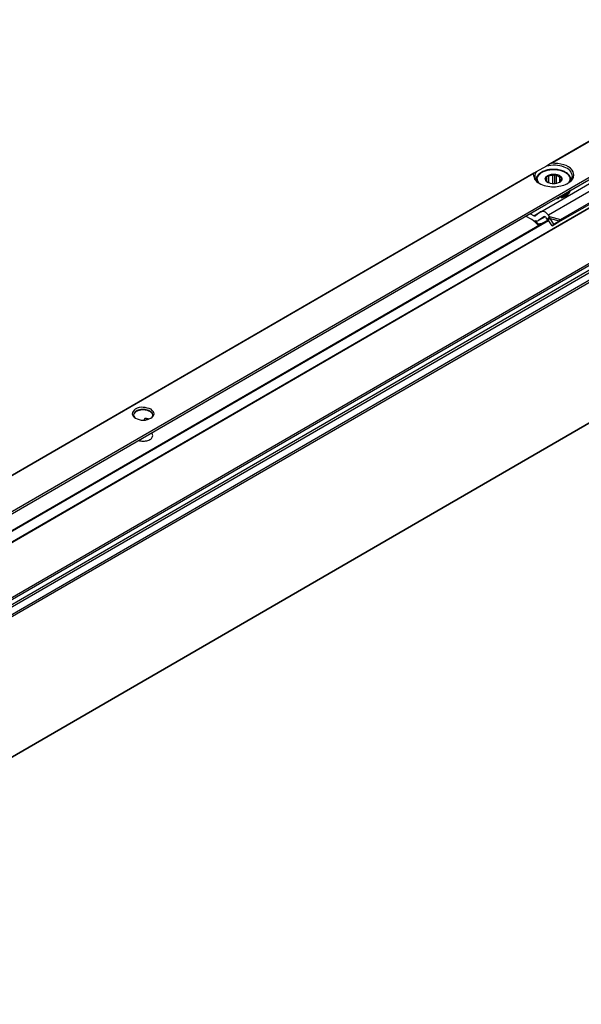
# Model space of a CAD drawing. Header units: millimetres. Extents: x -746 to 606, y -92 to 517.
# Tile 8 of 38: x -630 to -581, y 186 to 270. Entities that reach past the tile are written whole.
import ezdxf

# ---------------------------------------------------------------- set-up
doc = ezdxf.new("R2010")
doc.units = ezdxf.units.MM

# ---------------------------------------------------------------- blocks, each defined once
blk = doc.blocks.new('REGLA_SV2-220-T__27', base_point=(-1348.34, 370.43))
at = {"color": 7, "linetype": 'Continuous'}
for p, q in [((-1126.31, 528.47), (-1337.36, 406.32)), ((-1298.22, 431.03), (-1168.64, 506.03)), ((-1108.53, 501.81), (-1334.09, 371.25))]:
    blk.add_line(p, q, dxfattribs=at)
at = {"color": 3, "linetype": 'Continuous'}
for p, q in [((-1126.35, 528.38), (-1337.12, 406.4)), ((-1110.61, 526.85), (-1336.17, 396.29)), ((-1335.98, 396.03), (-1110.42, 526.58)), ((-1334.24, 395.75), (-1108.67, 526.31)), ((-1334.05, 395.49), (-1108.48, 526.04)), ((-1117.8, 523.51), (-1328.98, 401.28)), ((-1118.15, 523.64), (-1328.91, 401.65)), ((-1298.16, 430.93), (-1168.57, 505.93)), ((-1108.48, 501.9), (-1334.05, 371.35))]:
    blk.add_line(p, q, dxfattribs=at)
blk = doc.blocks.new('SOPORTE_SV2-T__28', base_point=(-1355.97, 375.59))
at = {"color": 3, "linetype": 'Continuous'}
for p, q in [((-1126.12, 540.05), (-1168.28, 515.64)), ((-1167.99, 515.75), (-1125.4, 540.4)), ((-1349.01, 404.87), (-1121.04, 536.81)), ((-1171.1, 514.02), (-1309.71, 433.79)), ((-1171.19, 513.89), (-1309.41, 433.9)), ((-1157.28, 513.39), (-1168.59, 506.84)), ((-1171.08, 506.73), (-1169.94, 507.38)), ((-1168.39, 506.59), (-1166.54, 506.07)), ((-1168.28, 506.27), (-1166.72, 505.83)), ((-1237.78, 471.91), (-1238.02, 471.77)), ((-1237.85, 471.62), (-1237.48, 471.84))]:
    blk.add_line(p, q, dxfattribs=at)
at = {"color": 7, "linetype": 'Continuous'}
for p, q in [((-1166.82, 509.92), (-1121.04, 536.42)), ((-1170.71, 514.24), (-1171.1, 514.02)), ((-1168.94, 515.26), (-1170.71, 514.24)), ((-1168.28, 515.64), (-1168.94, 515.26)), ((-1170.7, 512.87), (-1170.7, 512.8)), ((-1169.89, 507.41), (-1159.76, 513.27)), ((-1169.04, 512.71), (-1168.99, 512.81)), ((-1168.75, 512.47), (-1169.04, 512.71)), ((-1168.99, 512.81), (-1169, 512.91)), ((-1168.99, 512.67), (-1168.99, 512.81)), ((-1168.89, 512.59), (-1168.89, 513.21)), ((-1168.84, 512.55), (-1168.84, 513.54)), ((-1168.84, 513.54), (-1168.51, 513.5)), ((-1168.51, 512.34), (-1168.51, 513.5)), ((-1167.85, 513.66), (-1167.51, 513.86)), ((-1167.85, 512.2), (-1167.85, 513.66)), ((-1167.51, 513.86), (-1167.22, 513.61)), ((-1167.51, 512.2), (-1167.51, 513.86)), ((-1167.22, 512.24), (-1167.22, 513.61)), ((-1166.66, 513.36), (-1166.37, 513.35)), ((-1166.66, 512.45), (-1166.66, 513.36)), ((-1166.51, 512.61), (-1166.56, 512.52)), ((-1166.42, 513.02), (-1166.4, 512.91)), ((-1166.42, 512.81), (-1166.42, 513.02)), ((-1164.7, 512.87), (-1164.71, 512.8)), ((-1168.73, 512.44), (-1168.75, 512.47)), ((-1168.62, 512.38), (-1168.73, 512.44)), ((-1166.9, 505.59), (-1157.59, 510.98)), ((-1166.54, 506.07), (-1157.22, 511.46)), ((-1169.04, 508.64), (-1166.82, 509.92)), ((-1166.82, 509.92), (-1166.8, 509.87)), ((-1166.8, 509.87), (-1166.8, 509.71)), ((-1166.34, 509.98), (-1166.34, 509.82)), ((-1306.6, 429.02), (-1169.04, 508.64)), ((-1171.45, 506.1), (-1172.51, 506.63)), ((-1171.08, 506.73), (-1171.75, 507.06)), ((-1169.94, 507.38), (-1170.83, 506.72)), ((-1170.3, 505.88), (-1170.35, 505.85)), ((-1169.17, 506.54), (-1170.3, 505.88)), ((-1169.41, 506.54), (-1170.3, 505.88)), ((-1169.89, 507.41), (-1169.94, 507.38)), ((-1169.39, 506.55), (-1169.41, 506.54)), ((-1168.76, 506.1), (-1168.96, 506.36)), ((-1168.61, 506.29), (-1168.76, 506.1)), ((-1168.48, 506.11), (-1168.62, 506.01)), ((-1167.97, 505.01), (-1168.62, 506.01)), ((-1168.39, 506.59), (-1168.61, 506.29)), ((-1168.39, 506.59), (-1168.59, 506.84)), ((-1168.28, 506.27), (-1168.48, 506.11)), ((-1168.28, 506.27), (-1168.39, 506.59)), ((-1167.64, 505.26), (-1168.28, 506.27)), ((-1167.64, 505.26), (-1166.72, 505.83)), ((-1166.72, 505.83), (-1167.05, 505.58)), ((-1166.76, 505.78), (-1166.9, 505.59)), ((-1166.72, 505.83), (-1166.76, 505.78)), ((-1166.72, 505.83), (-1166.54, 506.07)), ((-1170.31, 505.26), (-1170.36, 505.13)), ((-1167.97, 505.01), (-1167.05, 505.58)), ((-1167.64, 505.26), (-1167.97, 505.01)), ((-1238.02, 471.61), (-1238.02, 471.77)), ((-1237.41, 471.71), (-1237.3, 471.77))]:
    blk.add_line(p, q, dxfattribs=at)
for centre, radius, start, end in [((-1168.5, 512.9), 0.504, 141.4388, 178.6694), ((-1167.75, 511.78), 1.88, 92.8922, 113.7103), ((-1166.91, 512.92), 0.504, 321.4388, 358.6694), ((-1177.83, 497.77), 10.48, 44.5866, 52.547), ((-1178.31, 497.34), 11.26, 44.6858, 49.0416), ((-1237.89, 471.76), 0.13, 116.6564, 176.8143), ((-1237.83, 471.67), 0.244, 79.3694, 118.8701)]:
    blk.add_arc(centre, radius, start, end, dxfattribs=at)
for points, knots in [([(-1170.71, 514.24), (-1170.78, 514.13), (-1170.92, 513.91), (-1170.94, 513.65), (-1170.95, 513.52)], [0, 0, 0, 0, 0.3959861, 0.7662165, 0.7662165, 0.7662165, 0.7662165]), ([(-1164.7, 512.87), (-1164.71, 512.97), (-1164.73, 513.16), (-1164.85, 513.47), (-1165.06, 513.76), (-1165.35, 514.02), (-1165.76, 514.28), (-1166.28, 514.49), (-1166.95, 514.65), (-1167.65, 514.71), (-1168.4, 514.66), (-1169.08, 514.51), (-1169.65, 514.28), (-1170.09, 514), (-1170.38, 513.73), (-1170.57, 513.44), (-1170.68, 513.16), (-1170.7, 512.97), (-1170.7, 512.87)], [0, 0, 0, 0, 0.282998, 0.579562, 0.993775, 1.32685, 1.753692, 2.456751, 2.982236, 3.842067, 4.547081, 5.227535, 5.930594, 6.357436, 6.801709, 7.104837, 7.401401, 7.684399, 7.684399, 7.684399, 7.684399]), ([(-1164.45, 513.52), (-1164.55, 513.84), (-1164.77, 514.58), (-1165.98, 515.18), (-1167.39, 515.49), (-1168.42, 515.34), (-1168.94, 515.26)], [0, 0, 0, 0, 0.965075, 2.221676, 3.738236, 5.304896, 5.304896, 5.304896, 5.304896]), ([(-1167.99, 515.75), (-1168.01, 515.74), (-1168.06, 515.74), (-1168.14, 515.72), (-1168.21, 515.68), (-1168.26, 515.66), (-1168.28, 515.64)], [0, 0, 0, 0, 0.0598865, 0.1587318, 0.2353631, 0.316333, 0.316333, 0.316333, 0.316333]), ([(-1165.24, 512.29), (-1164.81, 512.61), (-1164.01, 513.19), (-1164.45, 514.86), (-1166.06, 515.64), (-1167.3, 515.71), (-1167.99, 515.75)], [0, 0, 0, 0, 1.455255, 2.691301, 4.367062, 6.435058, 6.435058, 6.435058, 6.435058]), ([(-1171.1, 514.02), (-1171.11, 514.01), (-1171.13, 513.99), (-1171.16, 513.97), (-1171.18, 513.93), (-1171.19, 513.91), (-1171.19, 513.89)], [0, 0, 0, 0, 0.0408159, 0.0792537, 0.1159022, 0.161911, 0.161911, 0.161911, 0.161911]), ([(-1171.19, 513.89), (-1171.16, 513.58), (-1171.08, 512.89), (-1170.49, 512.5), (-1170.17, 512.29)], [0, 0, 0, 0, 0.890353, 1.989812, 1.989812, 1.989812, 1.989812]), ([(-1170.95, 513.52), (-1170.91, 513.29), (-1170.81, 512.78), (-1170.39, 512.46), (-1170.17, 512.29)], [0, 0, 0, 0, 0.687645, 1.506294, 1.506294, 1.506294, 1.506294]), ([(-1169.04, 512.71), (-1169.1, 512.86), (-1169.23, 513.17), (-1168.99, 513.41), (-1168.86, 513.54)], [0, 0, 0, 0, 0.4356856, 0.9330723, 0.9330723, 0.9330723, 0.9330723]), ([(-1168.73, 512.44), (-1168.79, 512.48), (-1168.91, 512.55), (-1169, 512.66), (-1169.04, 512.71)], [0, 0, 0, 0, 0.2239465, 0.4200718, 0.4200718, 0.4200718, 0.4200718]), ([(-1168.89, 513.21), (-1168.89, 513.24), (-1168.88, 513.29), (-1168.87, 513.37), (-1168.86, 513.46), (-1168.85, 513.51), (-1168.84, 513.54)], [0, 0, 0, 0, 0.0765587, 0.1596244, 0.2416197, 0.3297372, 0.3297372, 0.3297372, 0.3297372]), ([(-1168.86, 513.54), (-1168.66, 513.65), (-1168.24, 513.88), (-1167.76, 513.86), (-1167.51, 513.86)], [0, 0, 0, 0, 0.667155, 1.406092, 1.406092, 1.406092, 1.406092]), ([(-1167.51, 513.86), (-1167.37, 513.84), (-1167.11, 513.82), (-1166.78, 513.69), (-1166.52, 513.54), (-1166.42, 513.41), (-1166.37, 513.35)], [0, 0, 0, 0, 0.403195, 0.789133, 1.060802, 1.29056, 1.29056, 1.29056, 1.29056]), ([(-1167.22, 513.61), (-1167.11, 513.58), (-1166.91, 513.53), (-1166.74, 513.41), (-1166.66, 513.36)], [0, 0, 0, 0, 0.3295971, 0.6222375, 0.6222375, 0.6222375, 0.6222375]), ([(-1166.56, 512.52), (-1166.58, 512.5), (-1166.62, 512.48), (-1166.66, 512.45), (-1166.68, 512.44)], [0, 0, 0, 0, 0.0704419, 0.1428296, 0.1428296, 0.1428296, 0.1428296]), ([(-1166.37, 513.35), (-1166.31, 513.2), (-1166.18, 512.88), (-1166.43, 512.64), (-1166.56, 512.52)], [0, 0, 0, 0, 0.4357913, 0.9355038, 0.9355038, 0.9355038, 0.9355038]), ([(-1166.37, 513.35), (-1166.37, 513.32), (-1166.38, 513.26), (-1166.39, 513.18), (-1166.4, 513.1), (-1166.41, 513.04), (-1166.42, 513.02)], [0, 0, 0, 0, 0.0879914, 0.1698783, 0.2530704, 0.3297372, 0.3297372, 0.3297372, 0.3297372]), ([(-1165.24, 512.29), (-1165.01, 512.46), (-1164.6, 512.78), (-1164.5, 513.29), (-1164.45, 513.52)], [0, 0, 0, 0, 0.818649, 1.506294, 1.506294, 1.506294, 1.506294]), ([(-1170.17, 512.29), (-1169.8, 512.12), (-1169.02, 511.77), (-1167.74, 511.67), (-1166.5, 511.77), (-1165.77, 512.05), (-1165.41, 512.19)], [0, 0, 0, 0, 1.213054, 2.555157, 3.783746, 4.910351, 4.910351, 4.910351, 4.910351]), ([(-1164.9, 511.03), (-1165.11, 510.81), (-1165.57, 510.33), (-1166.21, 510.14), (-1166.57, 510.04)], [0, 0, 0, 0, 0.876211, 1.967943, 1.967943, 1.967943, 1.967943]), ([(-1166.34, 509.82), (-1165.94, 509.95), (-1165.24, 510.2), (-1164.89, 510.84), (-1164.73, 511.13)], [0, 0, 0, 0, 1.214021, 2.142533, 2.142533, 2.142533, 2.142533]), ([(-1166.34, 509.98), (-1165.99, 510.1), (-1165.36, 510.32), (-1164.97, 510.85), (-1164.8, 511.08)], [0, 0, 0, 0, 1.082248, 1.936394, 1.936394, 1.936394, 1.936394]), ([(-1165.41, 512.19), (-1165.39, 512.21), (-1165.33, 512.24), (-1165.27, 512.27), (-1165.24, 512.29)], [0, 0, 0, 0, 0.1023289, 0.2031189, 0.2031189, 0.2031189, 0.2031189]), ([(-1167.29, 509.64), (-1167.21, 509.65), (-1167.05, 509.67), (-1166.89, 509.69), (-1166.8, 509.71)], [0, 0, 0, 0, 0.2468578, 0.4927179, 0.4927179, 0.4927179, 0.4927179]), ([(-1166.94, 509.85), (-1166.92, 509.85), (-1166.87, 509.86), (-1166.83, 509.87), (-1166.8, 509.87)], [0, 0, 0, 0, 0.0691223, 0.1381315, 0.1381315, 0.1381315, 0.1381315]), ([(-1166.34, 509.82), (-1166.38, 509.84), (-1166.46, 509.9), (-1166.61, 509.9), (-1166.73, 509.88), (-1166.78, 509.83), (-1166.8, 509.8)], [0, 0, 0, 0, 0.1347034, 0.3001229, 0.4173198, 0.5085979, 0.5085979, 0.5085979, 0.5085979]), ([(-1166.57, 510.04), (-1166.58, 510.04), (-1166.6, 510.03), (-1166.62, 510.03), (-1166.63, 510.03)], [0, 0, 0, 0, 0.03052384, 0.06108755, 0.06108755, 0.06108755, 0.06108755]), ([(-1166.34, 509.98), (-1166.36, 510), (-1166.41, 510.04), (-1166.47, 510.05), (-1166.5, 510.06)], [0, 0, 0, 0, 0.0823055, 0.1799434, 0.1799434, 0.1799434, 0.1799434]), ([(-1168.59, 506.84), (-1168.8, 507.08), (-1169.15, 507.49), (-1169.68, 507.44), (-1169.89, 507.41)], [0, 0, 0, 0, 0.879341, 1.502415, 1.502415, 1.502415, 1.502415]), ([(-1171.08, 506.73), (-1171.04, 506.71), (-1170.96, 506.68), (-1170.89, 506.7), (-1170.85, 506.71)], [0, 0, 0, 0, 0.1279345, 0.2345827, 0.2345827, 0.2345827, 0.2345827]), ([(-1170.35, 505.85), (-1170.44, 505.82), (-1170.63, 505.74), (-1170.83, 505.81), (-1170.93, 505.84)], [0, 0, 0, 0, 0.2772697, 0.5991556, 0.5991556, 0.5991556, 0.5991556]), ([(-1168.96, 506.36), (-1169.03, 506.44), (-1169.15, 506.58), (-1169.32, 506.56), (-1169.39, 506.55)], [0, 0, 0, 0, 0.2931137, 0.500805, 0.500805, 0.500805, 0.500805]), ([(-1168.62, 506.01), (-1168.63, 506.02), (-1168.65, 506.03), (-1168.69, 506.06), (-1168.72, 506.08), (-1168.75, 506.09), (-1168.76, 506.1)], [0, 0, 0, 0, 0.0408745, 0.0819997, 0.1230501, 0.1643534, 0.1643534, 0.1643534, 0.1643534]), ([(-1169.95, 505.27), (-1170.02, 505.24), (-1170.16, 505.2), (-1170.29, 505.15), (-1170.36, 505.13)], [0, 0, 0, 0, 0.2122458, 0.4247161, 0.4247161, 0.4247161, 0.4247161]), ([(-1170.31, 505.26), (-1170.2, 505.29), (-1170, 505.36), (-1169.76, 505.43), (-1169.61, 505.48), (-1169.56, 505.5), (-1169.54, 505.51)], [0, 0, 0, 0, 0.3297604, 0.6589737, 0.7331946, 0.8073878, 0.8073878, 0.8073878, 0.8073878]), ([(-1167.05, 505.58), (-1167.04, 505.58), (-1167.02, 505.58), (-1166.98, 505.58), (-1166.94, 505.58), (-1166.91, 505.59), (-1166.9, 505.59)], [0, 0, 0, 0, 0.0384606, 0.076677, 0.1145063, 0.152093, 0.152093, 0.152093, 0.152093]), ([(-1236.89, 473.48), (-1237.34, 473.62), (-1238.23, 473.91), (-1239.49, 473.72), (-1240.41, 472.67), (-1239.85, 472.17), (-1239.58, 471.92)], [0, 0, 0, 0, 1.383236, 2.765803, 3.721655, 4.680409, 4.680409, 4.680409, 4.680409]), ([(-1237.07, 473.17), (-1237.35, 473.28), (-1237.93, 473.51), (-1238.82, 473.43), (-1239.64, 473.15), (-1239.81, 472.69), (-1239.89, 472.5)], [0, 0, 0, 0, 0.884332, 1.839193, 2.658943, 3.257962, 3.257962, 3.257962, 3.257962]), ([(-1237.07, 473.09), (-1237.35, 473.2), (-1237.93, 473.42), (-1238.81, 473.34), (-1239.58, 473.08), (-1239.8, 472.67), (-1239.89, 472.5)], [0, 0, 0, 0, 0.884332, 1.839193, 2.609649, 3.184466, 3.184466, 3.184466, 3.184466]), ([(-1239.89, 472.5), (-1239.89, 472.48), (-1239.89, 472.45), (-1239.89, 472.43), (-1239.89, 472.41)], [0, 0, 0, 0, 0.04227163, 0.08418041, 0.08418041, 0.08418041, 0.08418041]), ([(-1239.89, 472.41), (-1239.85, 472.31), (-1239.77, 472.09), (-1239.58, 471.95), (-1239.48, 471.87)], [0, 0, 0, 0, 0.3176636, 0.6920258, 0.6920258, 0.6920258, 0.6920258]), ([(-1236.59, 472.5), (-1236.62, 472.63), (-1236.68, 472.92), (-1236.93, 473.08), (-1237.07, 473.17)], [0, 0, 0, 0, 0.3864353, 0.8596324, 0.8596324, 0.8596324, 0.8596324]), ([(-1236.59, 472.5), (-1236.63, 472.61), (-1236.72, 472.86), (-1236.95, 473.01), (-1237.07, 473.09)], [0, 0, 0, 0, 0.3539248, 0.781595, 0.781595, 0.781595, 0.781595]), ([(-1236.99, 471.87), (-1236.89, 471.95), (-1236.7, 472.09), (-1236.62, 472.31), (-1236.59, 472.41)], [0, 0, 0, 0, 0.3743622, 0.6920258, 0.6920258, 0.6920258, 0.6920258]), ([(-1236.9, 471.92), (-1236.62, 472.18), (-1236.06, 472.7), (-1236.62, 473.22), (-1236.89, 473.48)], [0, 0, 0, 0, 0.959582, 1.917227, 1.917227, 1.917227, 1.917227]), ([(-1236.59, 472.41), (-1236.59, 472.43), (-1236.59, 472.45), (-1236.59, 472.48), (-1236.59, 472.5)], [0, 0, 0, 0, 0.0418557, 0.08418041, 0.08418041, 0.08418041, 0.08418041]), ([(-1237.26, 471.76), (-1237.34, 471.79), (-1237.51, 471.85), (-1237.69, 471.89), (-1237.78, 471.91)], [0, 0, 0, 0, 0.2621151, 0.5445455, 0.5445455, 0.5445455, 0.5445455]), ([(-1239.04, 468.12), (-1238.92, 468.08), (-1238.65, 468.01), (-1238.1, 467.97), (-1237.46, 468.07), (-1236.78, 468.37), (-1236.65, 468.77), (-1236.59, 468.95)], [0, 0, 0, 0, 0.393099, 0.817655, 1.66033, 2.344422, 2.876379, 2.876379, 2.876379, 2.876379]), ([(-1236.59, 468.95), (-1236.6, 469.03), (-1236.62, 469.21), (-1236.74, 469.34), (-1236.8, 469.42)], [0, 0, 0, 0, 0.2479844, 0.5215295, 0.5215295, 0.5215295, 0.5215295])]:
    blk.add_open_spline(points, degree=3, knots=knots, dxfattribs=at)
at = {"color": 3, "linetype": 'Continuous'}
for points, knots in [([(-1170.24, 512.35), (-1170.38, 512.61), (-1170.66, 513.14), (-1169.99, 514.14), (-1168.69, 514.64), (-1167.08, 514.7), (-1165.64, 514.29), (-1164.86, 513.41), (-1164.92, 512.71), (-1165.08, 512.47), (-1165.17, 512.35)], [0, 0, 0, 0, 0.817928, 1.688472, 3.159641, 4.886969, 6.449636, 7.584512, 8.004053, 8.449462, 8.449462, 8.449462, 8.449462]), ([(-1170.7, 512.8), (-1170.7, 512.81), (-1170.7, 512.84), (-1170.7, 512.86), (-1170.7, 512.87)], [0, 0, 0, 0, 0.03402689, 0.07106635, 0.07106635, 0.07106635, 0.07106635]), ([(-1164.7, 512.87), (-1164.7, 512.86), (-1164.7, 512.83), (-1164.71, 512.81), (-1164.71, 512.8)], [0, 0, 0, 0, 0.03753313, 0.07497553, 0.07497553, 0.07497553, 0.07497553])]:
    blk.add_open_spline(points, degree=3, knots=knots, dxfattribs=at)
at = {"color": 7, "linetype": 'Continuous'}
for points in [[(-1166.68, 512.44), (-1167.02, 512.32), (-1167.7, 512.07), (-1168.39, 512.32), (-1168.73, 512.44)], [(-1170.85, 506.71), (-1170.85, 506.72), (-1170.84, 506.72), (-1170.84, 506.72), (-1170.83, 506.72)], [(-1239.58, 471.92), (-1239.13, 471.76), (-1238.24, 471.44), (-1237.35, 471.76), (-1236.9, 471.92)]]:
    blk.add_open_spline(points, degree=3, dxfattribs=at)
blk = doc.blocks.new('REGLA_SV2-220-T__29', base_point=(-1355.97, 350.67))
for name, p in [('SOPORTE_SV2-T__28', (-1355.97, 375.59)), ('REGLA_SV2-220-T__27', (-1348.34, 370.43))]:
    blk.add_blockref(name, p)
blk = doc.blocks.new('Iso3', base_point=(-1284.2, 415))
blk.add_blockref('REGLA_SV2-220-T__29', (-1355.97, 350.67))

msp = doc.modelspace()

# ---------------------------------------------------------------- block references
at = {"xscale": 0.5, "yscale": 0.5, "zscale": 0.5}
msp.add_blockref('Iso3', (-642.1, 207.5), dxfattribs=at)

doc.saveas('drawing.dxf')
